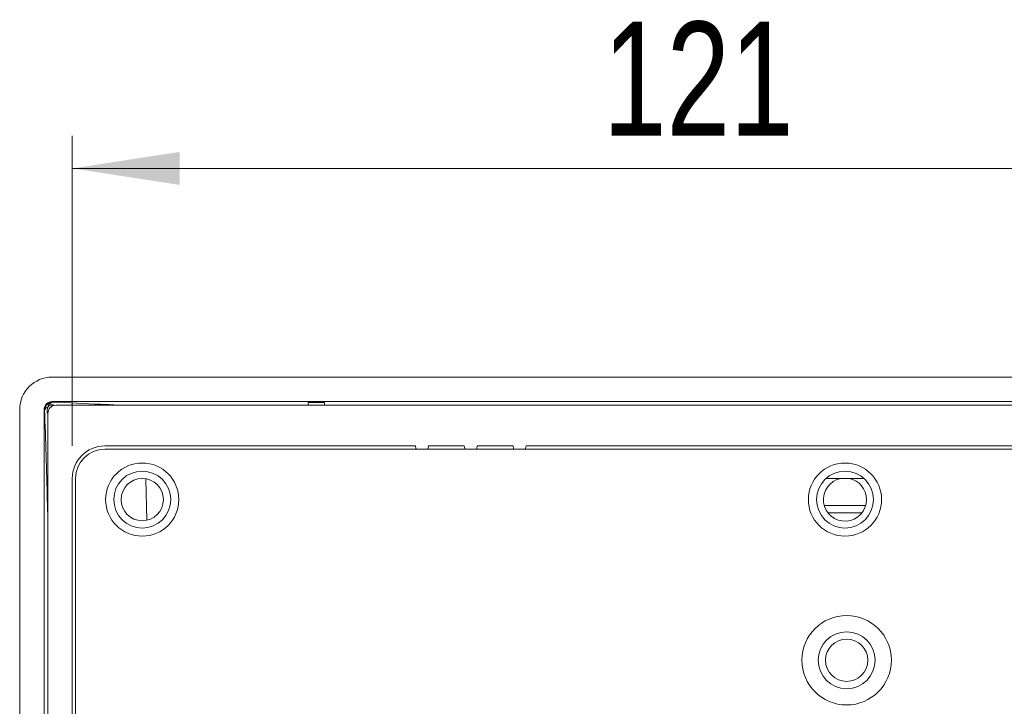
# Model space of a CAD drawing. Header units: millimetres. Extents: x 0 to 420, y 0 to 297.
# Tile 9 of 14: x 297 to 327, y 173 to 194. Entities that reach past the tile are written whole.
import ezdxf

# ---------------------------------------------------------------- set-up
doc = ezdxf.new("R2010")
doc.units = ezdxf.units.MM
doc.styles.add('SLDTEXTSTYLE0', font='TXT', dxfattribs={"width": 0.75})
doc.dimstyles.new('SLDDIMSTYLE0', dxfattribs={"dimtxt": 3.5, "dimasz": 3.302, "dimexe": 0, "dimexo": 0.0625, "dimgap": 0.875, "dimtad": 1, "dimlfac": 2, "dimrnd": 1e-09, "dimzin": 12, "dimdsep": 46, "dimtxsty": 'SLDTEXTSTYLE0', "dimsah": 1, "dimcen": 0.09, "dimadec": 0, "dimazin": 3, "dimtfac": 1, "dimtofl": 0, "dimtmove": 0, "dimatfit": 3, "dimfxl": 0, "dimfrac": 2, "dimtolj": 1, "dimtzin": 12, "dimarcsym": 0})

# ---------------------------------------------------------------- blocks, each defined once
blk = doc.blocks.new('_D_4')
at = {"color": 7, "linetype": 'Continuous', "lineweight": 0}
for p, q in [((298.801, 181.305), (298.801, 190.838)), ((359.301, 181.305), (359.301, 190.838)), ((298.801, 189.838), (359.301, 189.838))]:
    blk.add_line(p, q, dxfattribs=at)
for points in [[(298.801, 189.838), (302.103, 189.33), (302.103, 190.346)], [(359.301, 189.838), (355.999, 190.346), (355.999, 189.33)]]:
    blk.add_solid(points, dxfattribs=at)
at = {"color": 7, "linetype": 'Continuous', "lineweight": 0, "insert": (315.116, 194.349, -40.319), "char_height": 3.5, "attachment_point": 1, "style": 'SLDTEXTSTYLE0'}
blk.add_mtext('121', dxfattribs=at)

msp = doc.modelspace()

# ---------------------------------------------------------------- linework, layer by layer
at = {"color": 7, "linetype": 'Continuous', "lineweight": 15}
for p, q in [((359.9184, 183.4211), (298.183, 183.4211)), ((298.0498, 182.4921), (298.0496, 182.5005)), ((298.0496, 182.5005), (298.0544, 182.5003)), ((298.0498, 182.4921), (298.0544, 182.5003)), ((298.1824, 182.5727), (298.2214, 182.5727)), ((359.9164, 182.6701), (298.185, 182.6701)), ((298.201, 182.6541), (298.185, 182.6701)), ((359.8007, 182.5547), (298.3007, 182.5547)), ((306.0507, 182.6412), (306.5507, 182.6412)), ((306.0507, 182.6412), (306.0507, 182.5547)), ((306.5507, 182.5547), (306.5507, 182.6412)), ((297.1843, 182.4225), (297.1843, 161.11)), ((297.9354, 182.4204), (297.9354, 161.4297)), ((297.9354, 182.4204), (297.9513, 182.4044)), ((298.0327, 182.3171), (298.0327, 182.423)), ((298.0327, 182.3171), (298.054, 182.355)), ((298.0507, 182.3047), (298.0507, 161.4297)), ((309.3507, 181.3047), (299.8007, 181.3047)), ((310.8507, 181.3047), (309.7507, 181.3047)), ((312.3507, 181.3047), (311.2507, 181.3047)), ((345.3507, 181.3047), (312.7507, 181.3047)), ((358.3007, 181.2047), (299.8007, 181.2047)), ((298.8007, 180.3047), (298.8007, 171.2547)), ((298.9007, 180.3047), (298.9007, 160.8297)), ((323.1365, 180.3047), (321.9649, 180.3047)), ((321.9139, 179.4722), (323.1875, 179.4722)), ((322.0278, 179.2479), (323.0736, 179.2479))]:
    msp.add_line(p, q, dxfattribs=at)
at = {"color": 8, "linetype": 'Continuous', "lineweight": 15}
msp.add_line((301.0636, 180.2817), (301.0926, 179.032), dxfattribs=at)
at = {"color": 7, "linetype": 'Continuous', "lineweight": 15, "flags": 128}
for points in [[(309.3507, 181.3047), (309.3659, 181.2282), (309.3775, 181.2047)], [(309.7239, 181.2047), (309.7355, 181.2282), (309.7507, 181.3047)], [(310.8507, 181.3047), (310.8659, 181.2282), (310.8775, 181.2047)], [(311.2239, 181.2047), (311.2355, 181.2282), (311.2507, 181.3047)], [(312.3507, 181.3047), (312.3659, 181.2282), (312.3775, 181.2047)], [(312.7239, 181.2047), (312.7355, 181.2282), (312.7507, 181.3047)]]:
    msp.add_lwpolyline(points, dxfattribs=at)
at = {"color": 7, "linetype": 'Continuous', "lineweight": 15}
for centre, radius in [((300.9507, 179.6547), 1.125), ((322.5507, 179.6547), 1.125), ((300.9507, 179.6547), 0.875), ((322.5507, 179.6547), 0.875), ((300.9507, 179.6547), 0.65), ((322.6032, 174.7152), 1.375), ((322.6032, 174.7152), 0.875), ((322.6032, 174.7152), 0.65)]:
    msp.add_circle(centre, radius, dxfattribs=at)
for centre, radius, start, end in [((298.2018, 182.4036), 0.2505, 90.18359, 179.81641), ((298.0834, 182.3677), 0.1371, 104.28095, 164.46386), ((298.2388, 182.4654), 0.1924, 101.3195, 169.48048), ((298.3007, 182.3047), 0.25, 90, 180), ((299.8007, 180.3047), 1, 90, 180), ((299.8007, 180.3047), 0.9, 90, 180), ((322.5507, 179.6547), 0.6625, 101.14769, 0), ((322.5507, 179.6547), 0.6625, 0, 78.85231)]:
    msp.add_arc(centre, radius, start, end, dxfattribs=at)
for major_axis in [(-0.709, 0.709), (-0.1773, 0.1773)]:
    msp.add_ellipse((298.1857, 182.4197), major_axis=major_axis, ratio=0.9972647, start_param=5.4991567, end_param=7.0672139, dxfattribs=at)
for points, knots in [([(298.0544, 182.5003), (298.063, 182.5123), (298.0801, 182.5362), (298.1171, 182.5593), (298.1528, 182.5711), (298.1732, 182.5722), (298.1824, 182.5727)], [0, 0, 0, 0, 0.2659003, 0.5326357, 0.7888512, 1, 1, 1, 1]), ([(298.1436, 182.4961), (298.1619, 182.5191), (298.1849, 182.5479), (298.2152, 182.5685), (298.2214, 182.5727)], [0, 0, 0, 0, 0.7952222, 1, 1, 1, 1]), ([(298.0327, 182.423), (298.0336, 182.4358), (298.0351, 182.4588), (298.0453, 182.4818), (298.0498, 182.4921)], [0, 0, 0, 0, 0.5541707, 1, 1, 1, 1])]:
    msp.add_open_spline(points, degree=3, knots=knots, dxfattribs=at)
at = {"color": 8, "linetype": 'Continuous', "lineweight": 15}
for points, knots in [([(300.3209, 182.5547), (300.1066, 182.5648), (299.3994, 182.5978), (298.6932, 182.631), (298.201, 182.6541)], [0, 0, 0, 0, 0.303102, 1, 1, 1, 1]), ([(297.9513, 182.4044), (297.9797, 181.4898), (298.0145, 180.3674), (298.045, 179.2017), (298.0507, 178.986)], [0, 0, 0, 0, 0.8149168, 1, 1, 1, 1])]:
    msp.add_open_spline(points, degree=3, knots=knots, dxfattribs=at)

# ---------------------------------------------------------------- dimensions: what is measured, and where the dimension line sits
at = {"color": 7, "linetype": 'Continuous', "lineweight": 0}
dim = msp.add_linear_dim(base=(359.3007, 189.8377), p1=(298.8007, 180.3047), p2=(359.3007, 180.3047), dimstyle='SLDDIMSTYLE0', dxfattribs=at)
dim.commit()
dim.dimension.update_dxf_attribs({"geometry": '_D_4', "text_midpoint": (320.4168, 189.8377), "dimtype": 160})

doc.saveas('drawing.dxf')
